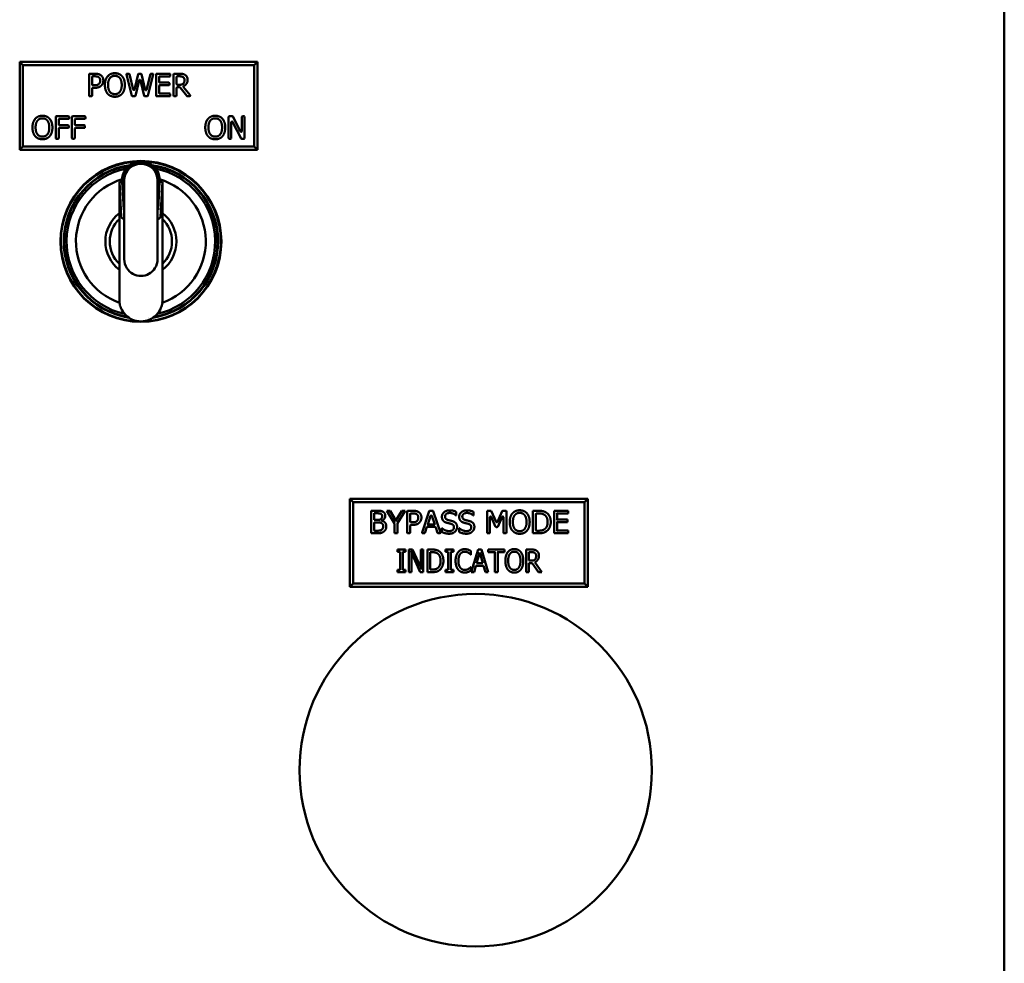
# Model space of a CAD drawing. Header units: inches. Extents: x 1 to 203, y 4 to 128.
# Tile 135 of 137: x 120.34 to 127.33, y 109.51 to 116.2. Entities that reach past the tile are written whole.
import ezdxf

# ---------------------------------------------------------------- set-up
doc = ezdxf.new("R2010")
doc.units = ezdxf.units.IN
doc.header["$LTSCALE"] = 6
doc.header["$MEASUREMENT"] = 0
doc.layers.add('Visible (ANSI)', color=7, linetype='Continuous', lineweight=50)

msp = doc.modelspace()

# ---------------------------------------------------------------- linework, layer by layer
at = {"layer": 'Visible (ANSI)'}
for p, q in [((127.3252, 118.1265), (127.3252, 46.1265)), ((122.0279, 115.9006), (120.3404, 115.9006)), ((120.3638, 115.8771), (120.3404, 115.9006)), ((120.3404, 115.9006), (120.3404, 115.2756)), ((122.0045, 115.8771), (122.0279, 115.9006)), ((122.0279, 115.2756), (122.0279, 115.9006)), ((120.3638, 115.8771), (122.0045, 115.8771)), ((120.3638, 115.299), (120.3638, 115.8771)), ((120.8326, 115.661), (120.8326, 115.811)), ((120.8376, 115.816), (120.8728, 115.816)), ((121.1362, 115.6598), (121.098, 115.8098)), ((121.1028, 115.816), (121.1143, 115.816)), ((121.1192, 115.8122), (121.1455, 115.7035)), ((121.1553, 115.7035), (121.1814, 115.8122)), ((121.1863, 115.816), (121.2, 115.816)), ((121.2049, 115.8122), (121.2313, 115.7022)), ((121.241, 115.7022), (121.2672, 115.8122)), ((121.2875, 115.8098), (121.2498, 115.6598)), ((121.2721, 115.816), (121.2826, 115.816)), ((121.3081, 115.661), (121.3081, 115.811)), ((121.3131, 115.816), (121.4032, 115.816)), ((121.4082, 115.811), (121.4082, 115.8021)), ((121.4315, 115.661), (121.4315, 115.811)), ((121.4365, 115.816), (121.4728, 115.816)), ((122.0045, 115.8771), (122.0045, 115.299)), ((120.8539, 115.7926), (120.8539, 115.7388)), ((120.8715, 115.7976), (120.8589, 115.7976)), ((121.1876, 115.7687), (121.1617, 115.6599)), ((121.224, 115.6598), (121.1974, 115.7687)), ((121.3294, 115.7921), (121.3294, 115.7583)), ((121.4032, 115.7971), (121.3344, 115.7971)), ((121.3344, 115.7533), (121.3979, 115.7533)), ((121.4029, 115.7483), (121.4029, 115.7393)), ((121.4528, 115.7926), (121.4528, 115.7425)), ((121.4739, 115.7976), (121.4578, 115.7976)), ((120.8539, 115.7107), (120.8539, 115.661)), ((120.8589, 115.7338), (120.8684, 115.7338)), ((120.8719, 115.7157), (120.8589, 115.7157)), ((121.3294, 115.7293), (121.3294, 115.68)), ((121.3979, 115.7343), (121.3344, 115.7343)), ((121.3344, 115.675), (121.4032, 115.675)), ((121.4082, 115.67), (121.4082, 115.661)), ((121.4528, 115.7147), (121.4528, 115.661)), ((121.4578, 115.7375), (121.4715, 115.7375)), ((121.4748, 115.7197), (121.4578, 115.7197)), ((121.5262, 115.6579), (121.4787, 115.7178)), ((121.5026, 115.7205), (121.5487, 115.6642)), ((120.8489, 115.656), (120.8376, 115.656)), ((121.1569, 115.656), (121.1411, 115.656)), ((121.2449, 115.656), (121.2289, 115.656)), ((121.4032, 115.656), (121.3131, 115.656)), ((121.4478, 115.656), (121.4365, 115.656)), ((121.5448, 115.656), (121.5302, 115.656)), ((120.5958, 115.3594), (120.5958, 115.5094)), ((120.6008, 115.5144), (120.6865, 115.5144)), ((120.6171, 115.4905), (120.6171, 115.4554)), ((120.6865, 115.4955), (120.6221, 115.4955)), ((120.6915, 115.5094), (120.6915, 115.5005)), ((120.7105, 115.3594), (120.7105, 115.5094)), ((120.7155, 115.5144), (120.8012, 115.5144)), ((120.7318, 115.4905), (120.7318, 115.4554)), ((120.8012, 115.4955), (120.7368, 115.4955)), ((120.8062, 115.5094), (120.8062, 115.5005)), ((121.8218, 115.3594), (121.8218, 115.5094)), ((121.8268, 115.5144), (121.8489, 115.5144)), ((121.8416, 115.4717), (121.8416, 115.3594)), ((121.911, 115.3571), (121.8511, 115.474)), ((121.8534, 115.5117), (121.907, 115.4063)), ((121.9165, 115.4086), (121.9165, 115.5094)), ((121.9215, 115.5144), (121.9313, 115.5144)), ((121.9363, 115.5094), (121.9363, 115.3594)), ((120.6171, 115.4264), (120.6171, 115.3594)), ((120.6221, 115.4504), (120.6834, 115.4504)), ((120.6834, 115.4314), (120.6221, 115.4314)), ((120.6884, 115.4454), (120.6884, 115.4364)), ((120.7318, 115.4264), (120.7318, 115.3594)), ((120.7368, 115.4504), (120.7981, 115.4504)), ((120.7981, 115.4314), (120.7368, 115.4314)), ((120.8031, 115.4454), (120.8031, 115.4364)), ((120.6121, 115.3544), (120.6008, 115.3544)), ((120.7268, 115.3544), (120.7155, 115.3544)), ((121.8366, 115.3544), (121.8268, 115.3544)), ((121.9313, 115.3544), (121.9155, 115.3544)), ((120.3638, 115.299), (120.3404, 115.2756)), ((120.3404, 115.2756), (122.0279, 115.2756)), ((122.0045, 115.299), (120.3638, 115.299)), ((122.0045, 115.299), (122.0279, 115.2756)), ((121.0468, 115.0608), (121.0467, 115.0619)), ((121.0467, 115.0619), (121.0467, 115.0608)), ((121.0499, 115.0619), (121.0467, 115.0619)), ((121.0475, 115.0483), (121.0671, 115.0483)), ((121.0612, 114.802), (121.0475, 115.0483)), ((121.0475, 114.8269), (121.0475, 115.0483)), ((121.0671, 115.0483), (121.0782, 114.8505)), ((121.0821, 115.0596), (121.0821, 114.5005)), ((121.3184, 114.5005), (121.3184, 115.0596)), ((121.3223, 114.8505), (121.3223, 115.0596)), ((121.3223, 114.8505), (121.3333, 115.0483)), ((121.3333, 115.0483), (121.3333, 115.0596)), ((121.3333, 115.0483), (121.353, 115.0483)), ((121.353, 115.0483), (121.3393, 114.802)), ((121.3506, 115.0619), (121.3538, 115.0619)), ((121.353, 115.0483), (121.353, 114.8269)), ((121.3538, 115.0619), (121.3537, 115.0608)), ((121.3538, 115.0608), (121.3538, 115.0619)), ((121.0782, 114.8505), (121.0821, 114.8505)), ((121.3184, 114.8505), (121.3223, 114.8505)), ((121.0475, 114.7854), (121.0475, 114.8269)), ((121.0475, 114.4675), (121.0475, 114.7854)), ((121.353, 114.8269), (121.353, 114.7854)), ((121.353, 114.7854), (121.353, 114.4675)), ((121.0475, 114.4261), (121.0475, 114.4675)), ((121.353, 114.4675), (121.353, 114.4261)), ((124.371, 112.8014), (122.6835, 112.8014)), ((122.7069, 112.778), (122.6835, 112.8014)), ((122.6835, 112.8014), (122.6835, 112.1764)), ((122.7069, 112.778), (124.3475, 112.778)), ((122.7069, 112.1998), (122.7069, 112.778)), ((124.3475, 112.778), (124.371, 112.8014)), ((124.3475, 112.778), (124.3475, 112.1998)), ((124.371, 112.1764), (124.371, 112.8014)), ((122.8326, 112.5569), (122.8326, 112.7119)), ((122.8376, 112.7169), (122.875, 112.7169)), ((122.8743, 112.6987), (122.8539, 112.6987)), ((122.8539, 112.6987), (122.8539, 112.6519)), ((122.9156, 112.7077), (122.917, 112.7104)), ((122.9502, 112.7139), (122.9449, 112.7169)), ((122.999, 112.6254), (122.9449, 112.7169)), ((122.9449, 112.7169), (122.9685, 112.7169)), ((122.9668, 112.7139), (122.9685, 112.7169)), ((122.9685, 112.7169), (123.0098, 112.6465)), ((123.0098, 112.6465), (123.0518, 112.7169)), ((123.0743, 112.7169), (123.0203, 112.6277)), ((123.0535, 112.7139), (123.0518, 112.7169)), ((123.0518, 112.7169), (123.0743, 112.7169)), ((123.069, 112.7139), (123.0743, 112.7169)), ((123.0891, 112.5619), (123.0891, 112.7119)), ((123.0941, 112.7169), (123.1293, 112.7169)), ((123.1104, 112.6934), (123.1104, 112.6397)), ((123.128, 112.6984), (123.1154, 112.6984)), ((123.1954, 112.5635), (123.246, 112.7135)), ((123.255, 112.6806), (123.2351, 112.6197)), ((123.2508, 112.7169), (123.2698, 112.7169)), ((123.2845, 112.6197), (123.2645, 112.6806)), ((123.2745, 112.7135), (123.3251, 112.5635)), ((123.4371, 112.6839), (123.4356, 112.6839)), ((123.4371, 112.7093), (123.4371, 112.6839)), ((123.5596, 112.6839), (123.5581, 112.6839)), ((123.5596, 112.7093), (123.5596, 112.6839)), ((123.6562, 112.7169), (123.6853, 112.7169)), ((123.6562, 112.5569), (123.6562, 112.7169)), ((123.6761, 112.671), (123.6761, 112.5619)), ((123.6853, 112.7169), (123.7206, 112.6381)), ((123.7161, 112.6039), (123.6857, 112.673)), ((123.7297, 112.6382), (123.7626, 112.7138)), ((123.7626, 112.6732), (123.7317, 112.6039)), ((123.7671, 112.7169), (123.7884, 112.7169)), ((123.7722, 112.5619), (123.7722, 112.6712)), ((123.7934, 112.7119), (123.7934, 112.5619)), ((123.9846, 112.7139), (123.9816, 112.7169)), ((123.9816, 112.5569), (123.9816, 112.7169)), ((123.9816, 112.7169), (124.018, 112.7169)), ((124.0028, 112.6934), (124.0028, 112.5803)), ((124.019, 112.6984), (124.0078, 112.6984)), ((124.1338, 112.7139), (124.1308, 112.7169)), ((124.1308, 112.5569), (124.1308, 112.7169)), ((124.1308, 112.7169), (124.2309, 112.7169)), ((124.1491, 112.7009), (124.1521, 112.6979)), ((124.2309, 112.6979), (124.1521, 112.6979)), ((124.1521, 112.6979), (124.1521, 112.6541)), ((124.2279, 112.7139), (124.2309, 112.7169)), ((124.2279, 112.7009), (124.2309, 112.6979)), ((124.2309, 112.7169), (124.2309, 112.6979)), ((122.8539, 112.6519), (122.878, 112.6519)), ((122.8539, 112.6291), (122.8539, 112.58)), ((122.878, 112.6341), (122.8589, 112.6341)), ((122.906, 112.63), (122.8938, 112.6365)), ((122.9082, 112.6485), (122.9112, 112.6466)), ((122.9082, 112.6435), (122.9112, 112.6458)), ((122.9112, 112.6466), (122.9112, 112.6458)), ((123.002, 112.6263), (122.999, 112.6254)), ((122.999, 112.5569), (122.999, 112.6254)), ((123.0097, 112.6406), (123.0098, 112.6465)), ((123.0173, 112.6285), (123.0203, 112.6277)), ((123.0203, 112.6277), (123.0203, 112.5569)), ((123.1104, 112.6115), (123.1104, 112.5619)), ((123.1154, 112.6347), (123.1249, 112.6347)), ((123.1284, 112.6165), (123.1154, 112.6165)), ((123.2293, 112.6016), (123.2147, 112.5569)), ((123.2271, 112.6046), (123.2293, 112.6016)), ((123.2867, 112.6016), (123.2293, 112.6016)), ((123.231, 112.6167), (123.2351, 112.6197)), ((123.2351, 112.6197), (123.2845, 112.6197)), ((123.2886, 112.6167), (123.2845, 112.6197)), ((123.3037, 112.5603), (123.2915, 112.5981)), ((123.7272, 112.6009), (123.7207, 112.6009)), ((124.1491, 112.6511), (124.1521, 112.6541)), ((124.1491, 112.6382), (124.1521, 112.6352)), ((124.1521, 112.6541), (124.2256, 112.6541)), ((124.2256, 112.6352), (124.1521, 112.6352)), ((124.1521, 112.6352), (124.1521, 112.5758)), ((124.2226, 112.6511), (124.2256, 112.6541)), ((124.2226, 112.6382), (124.2256, 112.6352)), ((124.2256, 112.6541), (124.2256, 112.6352)), ((122.8356, 112.5599), (122.8326, 112.5569)), ((122.8785, 112.5569), (122.8326, 112.5569)), ((122.8589, 112.575), (122.8711, 112.575)), ((122.8965, 112.5739), (122.9075, 112.5818)), ((123.002, 112.5599), (122.999, 112.5569)), ((123.0203, 112.5569), (122.999, 112.5569)), ((123.0173, 112.5599), (123.0203, 112.5569)), ((123.1054, 112.5569), (123.0941, 112.5569)), ((123.2147, 112.5569), (123.2002, 112.5569)), ((123.2126, 112.5599), (123.2147, 112.5569)), ((123.3203, 112.5569), (123.3085, 112.5569)), ((123.3346, 112.5665), (123.3346, 112.5932)), ((123.3346, 112.5932), (123.3361, 112.5932)), ((123.4571, 112.5665), (123.4571, 112.5932)), ((123.4571, 112.5932), (123.4586, 112.5932)), ((123.6711, 112.5569), (123.6562, 112.5569)), ((123.7884, 112.5569), (123.7772, 112.5569)), ((123.9846, 112.5599), (123.9816, 112.5569)), ((124.0184, 112.5569), (123.9816, 112.5569)), ((124.0078, 112.5753), (124.019, 112.5753)), ((124.1338, 112.5599), (124.1308, 112.5569)), ((124.2309, 112.5569), (124.1308, 112.5569)), ((124.1491, 112.5728), (124.1521, 112.5758)), ((124.1521, 112.5758), (124.2309, 112.5758)), ((124.2279, 112.5728), (124.2309, 112.5758)), ((124.2279, 112.5599), (124.2309, 112.5569)), ((124.2309, 112.5758), (124.2309, 112.5569)), ((123.0213, 112.4416), (123.0773, 112.4416)), ((123.0213, 112.4253), (123.0213, 112.4416)), ((123.0397, 112.4253), (123.0213, 112.4253)), ((123.0397, 112.298), (123.0397, 112.4253)), ((123.0559, 112.4283), (123.0589, 112.4253)), ((123.0773, 112.4253), (123.0589, 112.4253)), ((123.0589, 112.4253), (123.0589, 112.298)), ((123.0743, 112.4283), (123.0773, 112.4253)), ((123.0773, 112.4416), (123.0773, 112.4253)), ((123.1038, 112.4386), (123.1008, 112.4416)), ((123.1008, 112.2816), (123.1008, 112.4416)), ((123.1008, 112.4416), (123.1279, 112.4416)), ((123.1157, 112.4333), (123.1187, 112.4196)), ((123.1821, 112.2816), (123.1187, 112.4196)), ((123.1187, 112.4196), (123.1187, 112.2816)), ((123.1259, 112.4386), (123.1279, 112.4416)), ((123.1279, 112.4416), (123.1857, 112.3149)), ((123.1887, 112.4386), (123.1857, 112.4416)), ((123.1857, 112.4416), (123.2036, 112.4416)), ((123.1857, 112.3149), (123.1857, 112.4416)), ((123.2006, 112.4386), (123.2036, 112.4416)), ((123.2036, 112.4416), (123.2036, 112.2816)), ((123.2359, 112.4386), (123.2329, 112.4416)), ((123.2329, 112.2816), (123.2329, 112.4416)), ((123.2329, 112.4416), (123.2656, 112.4416)), ((123.2666, 112.4232), (123.2521, 112.4232)), ((123.2521, 112.4232), (123.2521, 112.3)), ((123.3614, 112.4416), (123.4174, 112.4416)), ((123.3614, 112.4253), (123.3614, 112.4416)), ((123.3798, 112.4253), (123.3614, 112.4253)), ((123.3798, 112.298), (123.3798, 112.4253)), ((123.396, 112.4283), (123.399, 112.4253)), ((123.4174, 112.4253), (123.399, 112.4253)), ((123.399, 112.4253), (123.399, 112.298)), ((123.4144, 112.4283), (123.4174, 112.4253)), ((123.4174, 112.4416), (123.4174, 112.4253)), ((123.4629, 112.4117), (123.4653, 112.4099)), ((123.5419, 112.4053), (123.5403, 112.4053)), ((123.5419, 112.431), (123.5419, 112.4053)), ((123.5442, 112.2816), (123.5927, 112.4416)), ((123.604, 112.4197), (123.5819, 112.3445)), ((123.5949, 112.4386), (123.5927, 112.4416)), ((123.5927, 112.4416), (123.6162, 112.4416)), ((123.6262, 112.3445), (123.604, 112.4197)), ((123.6139, 112.4386), (123.6162, 112.4416)), ((123.6162, 112.4416), (123.6647, 112.2816)), ((123.6666, 112.4386), (123.6636, 112.4416)), ((123.6636, 112.4227), (123.6636, 112.4416)), ((123.6636, 112.4416), (123.7795, 112.4416)), ((123.6666, 112.4257), (123.6636, 112.4227)), ((123.712, 112.4227), (123.6636, 112.4227)), ((123.715, 112.4257), (123.712, 112.4227)), ((123.712, 112.2816), (123.712, 112.4227)), ((123.7282, 112.4257), (123.7312, 112.4227)), ((123.7795, 112.4227), (123.7312, 112.4227)), ((123.7312, 112.4227), (123.7312, 112.2816)), ((123.7765, 112.4386), (123.7795, 112.4416)), ((123.7765, 112.4257), (123.7795, 112.4227)), ((123.7795, 112.4416), (123.7795, 112.4227)), ((123.934, 112.2816), (123.934, 112.4416)), ((123.934, 112.4416), (123.9711, 112.4416)), ((123.9721, 112.4232), (123.9532, 112.4232)), ((123.9532, 112.4232), (123.9532, 112.3631)), ((123.5405, 112.3179), (123.5419, 112.3179)), ((123.5409, 112.3169), (123.5419, 112.3179)), ((123.5419, 112.3179), (123.5419, 112.2925)), ((123.5766, 112.3264), (123.5635, 112.2816)), ((123.5744, 112.3294), (123.5766, 112.3264)), ((123.6315, 112.3264), (123.5766, 112.3264)), ((123.5819, 112.3445), (123.6262, 112.3445)), ((123.6337, 112.3294), (123.6315, 112.3264)), ((123.6444, 112.2816), (123.6315, 112.3264)), ((123.9532, 112.3631), (123.97, 112.3631)), ((123.9749, 112.3453), (123.9532, 112.3453)), ((123.9532, 112.3453), (123.9532, 112.2816)), ((124.0206, 112.2816), (123.9749, 112.3453)), ((123.9941, 112.3513), (124.0453, 112.2816)), ((123.0213, 112.2816), (123.0213, 112.298)), ((123.0213, 112.298), (123.0397, 112.298)), ((123.0773, 112.2816), (123.0213, 112.2816)), ((123.0559, 112.295), (123.0589, 112.298)), ((123.0589, 112.298), (123.0773, 112.298)), ((123.0743, 112.295), (123.0773, 112.298)), ((123.0743, 112.2846), (123.0773, 112.2816)), ((123.0773, 112.298), (123.0773, 112.2816)), ((123.1038, 112.2846), (123.1008, 112.2816)), ((123.1187, 112.2816), (123.1008, 112.2816)), ((123.1157, 112.2846), (123.1187, 112.2816)), ((123.184, 112.2846), (123.1821, 112.2816)), ((123.2036, 112.2816), (123.1821, 112.2816)), ((123.1887, 112.3012), (123.1857, 112.3149)), ((123.2006, 112.2846), (123.2036, 112.2816)), ((123.2359, 112.2846), (123.2329, 112.2816)), ((123.266, 112.2816), (123.2329, 112.2816)), ((123.2521, 112.3), (123.2666, 112.3)), ((123.3614, 112.2816), (123.3614, 112.298)), ((123.3614, 112.298), (123.3798, 112.298)), ((123.4174, 112.2816), (123.3614, 112.2816)), ((123.396, 112.295), (123.399, 112.298)), ((123.399, 112.298), (123.4174, 112.298)), ((123.4144, 112.295), (123.4174, 112.298)), ((123.4144, 112.2846), (123.4174, 112.2816)), ((123.4174, 112.298), (123.4174, 112.2816)), ((123.5217, 112.2863), (123.5227, 112.2834)), ((123.5267, 112.3025), (123.5252, 112.3051)), ((123.5483, 112.2846), (123.5442, 112.2816)), ((123.5635, 112.2816), (123.5442, 112.2816)), ((123.5613, 112.2846), (123.5635, 112.2816)), ((123.6467, 112.2846), (123.6444, 112.2816)), ((123.6647, 112.2816), (123.6444, 112.2816)), ((123.6606, 112.2846), (123.6647, 112.2816)), ((123.715, 112.2846), (123.712, 112.2816)), ((123.7312, 112.2816), (123.712, 112.2816)), ((123.7282, 112.2846), (123.7312, 112.2816)), ((123.9532, 112.2816), (123.934, 112.2816)), ((124.0453, 112.2816), (124.0206, 112.2816)), ((122.7069, 112.1998), (122.6835, 112.1764)), ((124.3475, 112.1998), (122.7069, 112.1998)), ((124.3475, 112.1998), (124.371, 112.1764)), ((122.6835, 112.1764), (124.371, 112.1764))]:
    msp.add_line(p, q, dxfattribs=at)
for centre, radius in [((121.2002, 114.6265), 0.5709), ((121.2002, 114.6265), 0.5675), ((123.5752, 110.8765), 1.25)]:
    msp.add_circle(centre, radius, dxfattribs=at)
for centre, radius, start, end in [((120.8376, 115.811), 0.005, 90, 180), ((121.1028, 115.811), 0.005, 90, 194.31994), ((121.1143, 115.811), 0.005, 13.62699, 90), ((121.1863, 115.811), 0.005, 90, 166.47885), ((121.2, 115.811), 0.005, 13.47479, 90), ((121.2721, 115.811), 0.005, 90, 166.57757), ((121.2826, 115.811), 0.005, 345.89823, 90), ((121.3131, 115.811), 0.005, 90, 180), ((121.4032, 115.811), 0.005, 0, 90), ((121.4365, 115.811), 0.005, 90, 180), ((120.8589, 115.7926), 0.005, 90, 180), ((121.1925, 115.7675), 0.005, 13.77263, 166.59742), ((121.3344, 115.7921), 0.005, 90, 180), ((121.3344, 115.7583), 0.005, 180, 270), ((121.3979, 115.7483), 0.005, 0, 90), ((121.3979, 115.7393), 0.005, 270, 0), ((121.4032, 115.8021), 0.005, 270, 0), ((121.4578, 115.7926), 0.005, 90, 180), ((121.4578, 115.7425), 0.005, 180, 270), ((120.8589, 115.7388), 0.005, 180, 270), ((120.8589, 115.7107), 0.005, 90, 180), ((121.1504, 115.7047), 0.005, 193.62699, 346.47885), ((121.2361, 115.7033), 0.005, 193.47479, 346.57757), ((121.3344, 115.7293), 0.005, 90, 180), ((121.3344, 115.68), 0.005, 180, 270), ((121.4032, 115.67), 0.005, 0, 90), ((121.4578, 115.7147), 0.005, 90, 180), ((121.4748, 115.7147), 0.005, 38.46002, 90), ((120.8376, 115.661), 0.005, 180, 270), ((120.8489, 115.661), 0.005, 270, 0), ((121.1411, 115.661), 0.005, 194.31994, 270), ((121.1569, 115.661), 0.005, 270, 346.59742), ((121.2289, 115.661), 0.005, 193.77263, 270), ((121.2449, 115.661), 0.005, 270, 345.89823), ((121.3131, 115.661), 0.005, 180, 270), ((121.4032, 115.661), 0.005, 270, 0), ((121.4365, 115.661), 0.005, 180, 270), ((121.4478, 115.661), 0.005, 270, 0), ((121.5302, 115.661), 0.005, 218.46002, 270), ((121.5448, 115.661), 0.005, 270, 39.26616), ((120.6008, 115.5094), 0.005, 90, 180), ((120.6221, 115.4905), 0.005, 90, 180), ((120.6865, 115.5094), 0.005, 0, 90), ((120.6865, 115.5005), 0.005, 270, 0), ((120.7155, 115.5094), 0.005, 90, 180), ((120.7368, 115.4905), 0.005, 90, 180), ((120.8012, 115.5094), 0.005, 0, 90), ((120.8012, 115.5005), 0.005, 270, 0), ((121.8268, 115.5094), 0.005, 90, 180), ((121.8466, 115.4717), 0.005, 27.16499, 180), ((121.8489, 115.5094), 0.005, 26.96245, 90), ((121.9215, 115.5094), 0.005, 90, 180), ((121.9313, 115.5094), 0.005, 0, 90), ((120.6221, 115.4554), 0.005, 180, 270), ((120.6221, 115.4264), 0.005, 90, 180), ((120.6834, 115.4454), 0.005, 0, 90), ((120.6834, 115.4364), 0.005, 270, 0), ((120.7368, 115.4554), 0.005, 180, 270), ((120.7368, 115.4264), 0.005, 90, 180), ((120.7981, 115.4454), 0.005, 0, 90), ((120.7981, 115.4364), 0.005, 270, 0), ((121.9115, 115.4086), 0.005, 206.96245, 0), ((120.6008, 115.3594), 0.005, 180, 270), ((120.6121, 115.3594), 0.005, 270, 0), ((120.7155, 115.3594), 0.005, 180, 270), ((120.7268, 115.3594), 0.005, 270, 0), ((121.8268, 115.3594), 0.005, 180, 270), ((121.8366, 115.3594), 0.005, 270, 0), ((121.9155, 115.3594), 0.005, 207.16499, 270), ((121.9313, 115.3594), 0.005, 270, 0), ((121.2002, 114.6265), 0.5475, 98.18495, 260.98121), ((121.2002, 114.6265), 0.5472, 98.22992, 260.93109), ((121.2002, 114.6265), 0.5438, 98.88291, 260.20214), ((121.2002, 114.6265), 0.527, 101.45605, 257.29586), ((121.2002, 115.0596), 0.1181, 0, 180), ((121.2002, 114.6265), 0.5475, 279.01879, 81.81505), ((121.2002, 114.6265), 0.5472, 279.06891, 81.77008), ((121.2002, 114.6265), 0.5438, 279.79786, 81.11709), ((121.2002, 114.6265), 0.527, 282.70414, 78.54395), ((121.2002, 114.6265), 0.4606, 106.76333, 250.83456), ((121.2002, 114.6265), 0.4606, 289.16544, 73.23667), ((121.2012, 115.0596), 0.1322, 0.00326, 3.46639), ((121.2002, 114.6265), 0.252, 127.32611, 232.67389), ((121.2002, 114.6265), 0.2205, 133.86586, 226.13414), ((121.2002, 114.6265), 0.252, 307.32611, 52.67389), ((121.2002, 114.6265), 0.2205, 313.86586, 46.13414), ((121.2002, 114.5005), 0.1181, 180, 212.44438), ((121.2002, 114.5005), 0.1181, 327.55562, 0), ((121.2002, 114.5005), 0.1181, 212.44438, 327.55562), ((121.2002, 114.6265), 0.5439, 275.8134, 275.81346), ((122.8376, 112.7119), 0.005, 90, 180), ((123.0941, 112.7119), 0.005, 90, 180), ((123.1154, 112.6934), 0.005, 90, 180), ((123.2508, 112.7119), 0.005, 90, 161.37026), ((123.2598, 112.679), 0.005, 18.19795, 161.8911), ((123.2698, 112.7119), 0.005, 18.62974, 90), ((123.6811, 112.671), 0.005, 23.80789, 180), ((123.7671, 112.7119), 0.005, 90, 156.55025), ((123.7672, 112.6712), 0.005, 0, 155.99341), ((123.7884, 112.7119), 0.005, 0, 90), ((124.0078, 112.6934), 0.005, 90, 180), ((122.8589, 112.6291), 0.005, 90, 180), ((123.1154, 112.6397), 0.005, 180, 270), ((123.1154, 112.6115), 0.005, 90, 180), ((123.2867, 112.5966), 0.005, 17.98538, 90), ((123.7207, 112.6059), 0.005, 203.80789, 270), ((123.7251, 112.6402), 0.005, 204.14794, 336.55025), ((123.7272, 112.6059), 0.005, 270, 335.99341), ((122.8589, 112.58), 0.005, 180, 270), ((123.0941, 112.5619), 0.005, 180, 270), ((123.1054, 112.5619), 0.005, 270, 0), ((123.2002, 112.5619), 0.005, 161.37026, 270), ((123.3085, 112.5619), 0.005, 197.98538, 270), ((123.3203, 112.5619), 0.005, 270, 18.62974), ((123.6711, 112.5619), 0.005, 270, 0), ((123.7772, 112.5619), 0.005, 180, 270), ((123.7884, 112.5619), 0.005, 270, 0), ((124.0078, 112.5803), 0.005, 180, 270)]:
    msp.add_arc(centre, radius, start, end, dxfattribs=at)
for centre, start_param, end_param in [((121.1006, 114.8028), 0.032247, 1.083473), ((121.2999, 114.8028), 2.058119, 3.109346)]:
    msp.add_ellipse(centre, major_axis=(-0.0394, 0), ratio=0.57735, start_param=start_param, end_param=end_param, dxfattribs=at)
for points in [[(120.8728, 115.816), (120.8871, 115.816), (120.9071, 115.8114), (120.9147, 115.806)], [(120.9641, 115.7977), (120.9734, 115.8084), (120.9995, 115.8194), (121.0156, 115.8194)], [(121.0156, 115.8194), (121.0319, 115.8194), (121.0581, 115.808), (121.0672, 115.7977)], [(121.4728, 115.816), (121.4865, 115.816), (121.505, 115.813), (121.5135, 115.8076)], [(120.8684, 115.7338), (120.8814, 115.7338), (120.8973, 115.738), (120.9025, 115.7434)], [(120.9001, 115.7915), (120.895, 115.7949), (120.8815, 115.7976), (120.8715, 115.7976)], [(120.9116, 115.7671), (120.9116, 115.7754), (120.9059, 115.7876), (120.9001, 115.7915)], [(120.9025, 115.7434), (120.9073, 115.7482), (120.9116, 115.7595), (120.9116, 115.7671)], [(120.9147, 115.806), (120.9237, 115.8), (120.9338, 115.7812), (120.9338, 115.7678)], [(120.9338, 115.7678), (120.9338, 115.7574), (120.9264, 115.7388), (120.9198, 115.7323)], [(120.9449, 115.736), (120.9449, 115.7561), (120.9549, 115.7867), (120.9641, 115.7977)], [(120.9802, 115.7844), (120.9738, 115.7762), (120.9671, 115.7516), (120.9671, 115.736)], [(121.0157, 115.801), (121.0042, 115.801), (120.9868, 115.793), (120.9802, 115.7844)], [(121.0511, 115.7844), (121.0448, 115.7927), (121.0269, 115.801), (121.0157, 115.801)], [(121.0642, 115.736), (121.0642, 115.7518), (121.0573, 115.7764), (121.0511, 115.7844)], [(121.0672, 115.7977), (121.0763, 115.7871), (121.0864, 115.756), (121.0864, 115.736)], [(121.4715, 115.7375), (121.4807, 115.7375), (121.4953, 115.7407), (121.5004, 115.7458)], [(121.4993, 115.7922), (121.4948, 115.7952), (121.4827, 115.7976), (121.4739, 115.7976)], [(121.5095, 115.7709), (121.5095, 115.7779), (121.5045, 115.7887), (121.4993, 115.7922)], [(121.5004, 115.7458), (121.505, 115.7502), (121.5095, 115.7626), (121.5095, 115.7709)], [(121.5135, 115.8076), (121.5219, 115.8022), (121.5316, 115.7852), (121.5316, 115.7726)], [(120.9198, 115.7323), (120.9115, 115.7241), (120.889, 115.7157), (120.8719, 115.7157)], [(120.964, 115.6744), (120.9548, 115.6851), (120.9449, 115.7163), (120.9449, 115.736)], [(121.0156, 115.6527), (120.9994, 115.6527), (120.9734, 115.6637), (120.964, 115.6744)], [(120.9671, 115.736), (120.9671, 115.7045), (120.9935, 115.6711), (121.0157, 115.6711)], [(121.0672, 115.6744), (121.0573, 115.6633), (121.0313, 115.6527), (121.0156, 115.6527)], [(121.0157, 115.6711), (121.0379, 115.6711), (121.0642, 115.7045), (121.0642, 115.736)], [(121.0864, 115.736), (121.0864, 115.7166), (121.0765, 115.6851), (121.0672, 115.6744)], [(120.431, 115.4344), (120.431, 115.4545), (120.441, 115.4851), (120.4502, 115.4961)], [(120.4502, 115.4961), (120.4595, 115.5068), (120.4856, 115.5178), (120.5017, 115.5178)], [(120.4663, 115.4828), (120.4599, 115.4746), (120.4532, 115.45), (120.4532, 115.4344)], [(120.5018, 115.4994), (120.4903, 115.4994), (120.4729, 115.4913), (120.4663, 115.4828)], [(120.5017, 115.5178), (120.518, 115.5178), (120.5442, 115.5064), (120.5533, 115.4961)], [(120.5372, 115.4828), (120.5308, 115.4911), (120.5129, 115.4994), (120.5018, 115.4994)], [(120.5503, 115.4344), (120.5503, 115.4502), (120.5434, 115.4747), (120.5372, 115.4828)], [(120.5533, 115.4961), (120.5623, 115.4855), (120.5725, 115.4544), (120.5725, 115.4344)], [(121.657, 115.4344), (121.657, 115.4545), (121.667, 115.4851), (121.6762, 115.4961)], [(121.6762, 115.4961), (121.6855, 115.5068), (121.7116, 115.5178), (121.7277, 115.5178)], [(121.6923, 115.4828), (121.6859, 115.4746), (121.6792, 115.45), (121.6792, 115.4344)], [(121.7278, 115.4994), (121.7163, 115.4994), (121.6989, 115.4913), (121.6923, 115.4828)], [(121.7277, 115.5178), (121.744, 115.5178), (121.7702, 115.5064), (121.7793, 115.4961)], [(121.7632, 115.4828), (121.7568, 115.4911), (121.7389, 115.4994), (121.7278, 115.4994)], [(121.7763, 115.4344), (121.7763, 115.4502), (121.7694, 115.4747), (121.7632, 115.4828)], [(121.7793, 115.4961), (121.7883, 115.4855), (121.7985, 115.4544), (121.7985, 115.4344)], [(120.4501, 115.3728), (120.4409, 115.3835), (120.431, 115.4147), (120.431, 115.4344)], [(120.4532, 115.4344), (120.4532, 115.4029), (120.4796, 115.3695), (120.5018, 115.3695)], [(120.5018, 115.3695), (120.524, 115.3695), (120.5503, 115.4029), (120.5503, 115.4344)], [(120.5725, 115.4344), (120.5725, 115.415), (120.5626, 115.3835), (120.5533, 115.3728)], [(121.6761, 115.3728), (121.6669, 115.3835), (121.657, 115.4147), (121.657, 115.4344)], [(121.6792, 115.4344), (121.6792, 115.4029), (121.7056, 115.3695), (121.7278, 115.3695)], [(121.7278, 115.3695), (121.75, 115.3695), (121.7763, 115.4029), (121.7763, 115.4344)], [(121.7985, 115.4344), (121.7985, 115.415), (121.7886, 115.3835), (121.7793, 115.3728)], [(120.5017, 115.351), (120.4855, 115.351), (120.4595, 115.3621), (120.4501, 115.3728)], [(120.5533, 115.3728), (120.5434, 115.3617), (120.5174, 115.351), (120.5017, 115.351)], [(121.7277, 115.351), (121.7115, 115.351), (121.6855, 115.3621), (121.6761, 115.3728)], [(121.7793, 115.3728), (121.7694, 115.3617), (121.7434, 115.351), (121.7277, 115.351)], [(122.9033, 112.6946), (122.8981, 112.6974), (122.8855, 112.6987), (122.8743, 112.6987)], [(122.875, 112.7169), (122.8922, 112.7169), (122.9093, 112.7147), (122.917, 112.7104)], [(122.9025, 112.6572), (122.9075, 112.6603), (122.9115, 112.6703), (122.9115, 112.6778)], [(122.9115, 112.6778), (122.9115, 112.6835), (122.9076, 112.6921), (122.9033, 112.6946)], [(122.9336, 112.6808), (122.9336, 112.6695), (122.9217, 112.6516), (122.9112, 112.6466)], [(122.917, 112.7104), (122.9257, 112.7058), (122.9336, 112.6909), (122.9336, 112.6808)], [(123.1565, 112.6924), (123.1515, 112.6957), (123.138, 112.6984), (123.128, 112.6984)], [(123.1293, 112.7169), (123.1436, 112.7169), (123.1635, 112.7122), (123.1712, 112.7069)], [(123.1681, 112.668), (123.1681, 112.6763), (123.1624, 112.6885), (123.1565, 112.6924)], [(123.1712, 112.7069), (123.1801, 112.7008), (123.1902, 112.682), (123.1902, 112.6686)], [(123.1902, 112.6686), (123.1902, 112.6583), (123.1829, 112.6396), (123.1762, 112.6331)], [(123.3357, 112.6739), (123.3357, 112.6934), (123.3661, 112.7197), (123.3895, 112.7197)], [(123.3461, 112.645), (123.3412, 112.6503), (123.3357, 112.6646), (123.3357, 112.6739)], [(123.391, 112.7013), (123.3762, 112.7013), (123.3579, 112.6874), (123.3579, 112.6761)], [(123.3579, 112.6761), (123.3579, 112.666), (123.3687, 112.654), (123.3788, 112.6512)], [(123.3895, 112.7197), (123.403, 112.7197), (123.4269, 112.7144), (123.4371, 112.7093)], [(123.4356, 112.6839), (123.4279, 112.6909), (123.4041, 112.7013), (123.391, 112.7013)], [(123.4582, 112.6739), (123.4582, 112.6934), (123.4886, 112.7197), (123.5121, 112.7197)], [(123.4686, 112.645), (123.4637, 112.6503), (123.4582, 112.6646), (123.4582, 112.6739)], [(123.5135, 112.7013), (123.4987, 112.7013), (123.4804, 112.6874), (123.4804, 112.6761)], [(123.4804, 112.6761), (123.4804, 112.666), (123.4912, 112.654), (123.5013, 112.6512)], [(123.5121, 112.7197), (123.5255, 112.7197), (123.5494, 112.7144), (123.5596, 112.7093)], [(123.5581, 112.6839), (123.5504, 112.6909), (123.5266, 112.7013), (123.5135, 112.7013)], [(123.852, 112.6852), (123.8457, 112.6771), (123.8389, 112.6524), (123.8389, 112.6369)], [(123.8876, 112.7018), (123.876, 112.7018), (123.8586, 112.6938), (123.852, 112.6852)], [(123.9229, 112.6852), (123.9166, 112.6935), (123.8987, 112.7018), (123.8876, 112.7018)], [(123.936, 112.6369), (123.936, 112.6527), (123.9292, 112.6772), (123.9229, 112.6852)], [(124.018, 112.7169), (124.0406, 112.7169), (124.0662, 112.7101), (124.0753, 112.7042)], [(124.0753, 112.7042), (124.0907, 112.6939), (124.1077, 112.6601), (124.1077, 112.6367)], [(122.878, 112.6519), (122.888, 112.6519), (122.8975, 112.654), (122.9025, 112.6572)], [(122.906, 112.63), (122.901, 112.6326), (122.889, 112.6341), (122.878, 112.6341)], [(122.919, 112.6051), (122.919, 112.6142), (122.9138, 112.6258), (122.906, 112.63)], [(122.9075, 112.5818), (122.9134, 112.586), (122.919, 112.5967), (122.919, 112.6051)], [(122.9112, 112.6458), (122.9255, 112.6419), (122.9412, 112.6213), (122.9412, 112.606)], [(123.1762, 112.6331), (123.1679, 112.6249), (123.1455, 112.6165), (123.1284, 112.6165)], [(123.3725, 112.6309), (123.3642, 112.6331), (123.3511, 112.6397), (123.3461, 112.645)], [(123.4015, 112.6236), (123.3941, 112.6257), (123.3817, 112.6286), (123.3725, 112.6309)], [(123.3788, 112.6512), (123.3855, 112.6494), (123.4051, 112.6448), (123.4116, 112.6428)], [(123.3855, 112.5724), (123.4031, 112.5724), (123.4212, 112.5871), (123.4212, 112.5991)], [(123.4212, 112.5991), (123.4212, 112.6087), (123.4117, 112.6206), (123.4015, 112.6236)], [(123.4116, 112.6428), (123.428, 112.6378), (123.4433, 112.6174), (123.4433, 112.6025)], [(123.4433, 112.6025), (123.4433, 112.593), (123.4357, 112.5749), (123.4288, 112.5685)], [(123.4951, 112.6309), (123.4868, 112.6331), (123.4737, 112.6397), (123.4686, 112.645)], [(123.524, 112.6236), (123.5166, 112.6257), (123.5043, 112.6286), (123.4951, 112.6309)], [(123.5013, 112.6512), (123.508, 112.6494), (123.5276, 112.6448), (123.5341, 112.6428)], [(123.508, 112.5724), (123.5257, 112.5724), (123.5437, 112.5871), (123.5437, 112.5991)], [(123.5437, 112.5991), (123.5437, 112.6087), (123.5342, 112.6206), (123.524, 112.6236)], [(123.5341, 112.6428), (123.5506, 112.6378), (123.5659, 112.6174), (123.5659, 112.6025)], [(123.5659, 112.6025), (123.5659, 112.593), (123.5582, 112.5749), (123.5513, 112.5685)], [(123.8358, 112.5753), (123.8266, 112.5859), (123.8168, 112.6171), (123.8168, 112.6369)], [(123.8389, 112.6369), (123.8389, 112.6053), (123.8654, 112.5719), (123.8876, 112.5719)], [(123.8876, 112.5719), (123.9097, 112.5719), (123.936, 112.6053), (123.936, 112.6369)], [(123.9582, 112.6369), (123.9582, 112.6174), (123.9484, 112.5859), (123.939, 112.5753)], [(124.1077, 112.6367), (124.1077, 112.6148), (124.09, 112.5795), (124.075, 112.5697)], [(122.8711, 112.575), (122.8852, 112.575), (122.9012, 112.5776), (122.9075, 112.5818)], [(123.3871, 112.554), (123.3697, 112.554), (123.3453, 112.5613), (123.3346, 112.5665)], [(123.3361, 112.5932), (123.3466, 112.5833), (123.3732, 112.5724), (123.3855, 112.5724)], [(123.4288, 112.5685), (123.4212, 112.5615), (123.4017, 112.554), (123.3871, 112.554)], [(123.5096, 112.554), (123.4922, 112.554), (123.4678, 112.5613), (123.4571, 112.5665)], [(123.4586, 112.5932), (123.4691, 112.5833), (123.4957, 112.5724), (123.508, 112.5724)], [(123.5513, 112.5685), (123.5437, 112.5615), (123.5242, 112.554), (123.5096, 112.554)], [(123.8874, 112.5535), (123.8712, 112.5535), (123.8453, 112.5645), (123.8358, 112.5753)], [(123.939, 112.5753), (123.9292, 112.5641), (123.9031, 112.5535), (123.8874, 112.5535)], [(124.075, 112.5697), (124.0629, 112.562), (124.0378, 112.5569), (124.0184, 112.5569)], [(123.2656, 112.4416), (123.2859, 112.4416), (123.309, 112.4349), (123.317, 112.4289)], [(123.3046, 112.4136), (123.297, 112.4187), (123.2796, 112.4232), (123.2666, 112.4232)], [(123.3264, 112.3618), (123.3264, 112.3802), (123.3154, 112.4062), (123.3046, 112.4136)], [(123.317, 112.4289), (123.3309, 112.4187), (123.3462, 112.3848), (123.3462, 112.3615)], [(123.4326, 112.3615), (123.4326, 112.3816), (123.4418, 112.4114), (123.4506, 112.4224)], [(123.4506, 112.4224), (123.4592, 112.4332), (123.4828, 112.4445), (123.4974, 112.4445)], [(123.4653, 112.4099), (123.4592, 112.4017), (123.4524, 112.3769), (123.4524, 112.3615)], [(123.4971, 112.4263), (123.4879, 112.4263), (123.4715, 112.4179), (123.4653, 112.4099)], [(123.5241, 112.4187), (123.5187, 112.422), (123.5057, 112.4263), (123.4971, 112.4263)], [(123.4974, 112.4445), (123.5047, 112.4445), (123.5174, 112.4421), (123.5227, 112.4403)], [(123.5227, 112.4403), (123.5274, 112.4386), (123.5371, 112.4338), (123.5419, 112.431)], [(123.5403, 112.4053), (123.5379, 112.4079), (123.5298, 112.4152), (123.5241, 112.4187)], [(123.7856, 112.3616), (123.7856, 112.3817), (123.7946, 112.4123), (123.8029, 112.4233)], [(123.8029, 112.4233), (123.8113, 112.434), (123.8348, 112.445), (123.8493, 112.445)], [(123.8173, 112.41), (123.8116, 112.4018), (123.8055, 112.3772), (123.8055, 112.3616)], [(123.8493, 112.4266), (123.8389, 112.4266), (123.8232, 112.4185), (123.8173, 112.41)], [(123.8493, 112.445), (123.864, 112.445), (123.8876, 112.4336), (123.8957, 112.4233)], [(123.8813, 112.41), (123.8756, 112.4183), (123.8594, 112.4266), (123.8493, 112.4266)], [(123.8931, 112.3616), (123.8931, 112.3774), (123.8869, 112.402), (123.8813, 112.41)], [(123.8957, 112.4233), (123.9039, 112.4127), (123.913, 112.3816), (123.913, 112.3616)], [(123.9711, 112.4416), (123.9834, 112.4416), (124.0001, 112.4386), (124.0076, 112.4332)], [(123.995, 112.4178), (123.991, 112.4208), (123.9801, 112.4232), (123.9721, 112.4232)], [(124.024, 112.3982), (124.024, 112.3807), (124.008, 112.357), (123.9941, 112.3513)], [(124.0041, 112.3965), (124.0041, 112.4035), (123.9997, 112.4143), (123.995, 112.4178)], [(123.9959, 112.3714), (124.0001, 112.3758), (124.0041, 112.3882), (124.0041, 112.3965)], [(124.0076, 112.4332), (124.0151, 112.4278), (124.024, 112.4108), (124.024, 112.3982)], [(123.3064, 112.3107), (123.3164, 112.3182), (123.3264, 112.3431), (123.3264, 112.3618)], [(123.3462, 112.3615), (123.3462, 112.3396), (123.3303, 112.3043), (123.3169, 112.2945)], [(123.4507, 112.2998), (123.442, 112.3102), (123.4326, 112.3413), (123.4326, 112.3615)], [(123.4524, 112.3615), (123.4524, 112.345), (123.4595, 112.3213), (123.4658, 112.3131)], [(123.5252, 112.3051), (123.5305, 112.3085), (123.5382, 112.3155), (123.5405, 112.3179)], [(123.8029, 112.3), (123.7946, 112.3107), (123.7856, 112.3419), (123.7856, 112.3616)], [(123.8055, 112.3616), (123.8055, 112.3301), (123.8293, 112.2967), (123.8493, 112.2967)], [(123.8493, 112.2967), (123.8694, 112.2967), (123.8931, 112.3301), (123.8931, 112.3616)], [(123.913, 112.3616), (123.913, 112.3422), (123.904, 112.3107), (123.8957, 112.3)], [(123.97, 112.3631), (123.9782, 112.3631), (123.9914, 112.3663), (123.9959, 112.3714)], [(123.3169, 112.2945), (123.306, 112.2868), (123.2835, 112.2816), (123.266, 112.2816)], [(123.2666, 112.3), (123.2794, 112.3), (123.2985, 112.3046), (123.3064, 112.3107)], [(123.4971, 112.2788), (123.483, 112.2788), (123.4593, 112.2893), (123.4507, 112.2998)], [(123.4658, 112.3131), (123.4717, 112.3052), (123.4881, 112.2972), (123.4971, 112.2972)], [(123.4971, 112.2972), (123.5054, 112.2972), (123.5196, 112.3017), (123.5252, 112.3051)], [(123.5227, 112.2834), (123.5165, 112.2811), (123.5057, 112.2788), (123.4971, 112.2788)], [(123.5419, 112.2925), (123.5371, 112.2901), (123.5288, 112.2855), (123.5227, 112.2834)], [(123.8493, 112.2783), (123.8347, 112.2783), (123.8113, 112.2893), (123.8029, 112.3)], [(123.8957, 112.3), (123.8869, 112.2889), (123.8633, 112.2783), (123.8493, 112.2783)]]:
    msp.add_open_spline(points, degree=2, dxfattribs=at)
for points, degree, knots in [([(120.9061, 115.7399), (120.9061, 115.7399), (120.9061, 115.7399), (120.9056, 115.7404), (120.9051, 115.7409), (120.9043, 115.7417), (120.9039, 115.7421), (120.9032, 115.7427), (120.903, 115.743), (120.9026, 115.7433), (120.9025, 115.7434), (120.9025, 115.7434)], 3, [-0.02001271, -0.02001271, -0.02001271, -0.02001271, -0.01992011, -0.01992011, -0.01488331, -0.01488331, -0.00992189, -0.00992189, -0.00496084, -0.00496084, 0, 0, 0, 0]), ([(120.9679, 115.7945), (120.9679, 115.7945), (120.9679, 115.7945), (120.9674, 115.7949), (120.9669, 115.7954), (120.966, 115.7962), (120.9655, 115.7965), (120.9649, 115.7971), (120.9646, 115.7973), (120.9642, 115.7977), (120.9641, 115.7977), (120.9641, 115.7977)], 3, [-0.0000926, -0.0000926, -0.0000926, -0.0000926, 0, 0, 0.00503705, 0.00503705, 0.00999849, 0.00999849, 0.01495953, 0.01495953, 0.01992038, 0.01992038, 0.01992038, 0.01992038]), ([(121.0634, 115.7945), (121.0634, 115.7945), (121.0634, 115.7945), (121.0639, 115.7949), (121.0644, 115.7954), (121.0653, 115.7961), (121.0658, 115.7965), (121.0664, 115.7971), (121.0667, 115.7973), (121.0671, 115.7977), (121.0672, 115.7977), (121.0672, 115.7977)], 3, [-0.02001256, -0.02001256, -0.02001256, -0.02001256, -0.01991996, -0.01991996, -0.0148834, -0.0148834, -0.00992208, -0.00992208, -0.00496099, -0.00496099, 0, 0, 0, 0]), ([(121.5039, 115.7422), (121.5039, 115.7422), (121.5038, 115.7422), (121.5034, 115.7427), (121.5029, 115.7431), (121.5021, 115.744), (121.5017, 115.7444), (121.5011, 115.745), (121.5008, 115.7453), (121.5005, 115.7457), (121.5004, 115.7458), (121.5004, 115.7458)], 3, [-0.0000926, -0.0000926, -0.0000926, -0.0000926, 0, 0, 0.0050371, 0.0050371, 0.00999863, 0.00999863, 0.01495965, 0.01495965, 0.01992037, 0.01992037, 0.01992037, 0.01992037]), ([(121.5316, 115.7726), (121.5316, 115.7551), (121.5155, 115.7337), (121.5043, 115.7282)], 2, [0, 0, 0, 1, 1.800624, 1.800624, 1.800624]), ([(121.5026, 115.7205), (121.5022, 115.721), (121.5019, 115.7216), (121.5015, 115.7229), (121.5015, 115.7235), (121.5016, 115.7248), (121.5018, 115.7254), (121.5023, 115.7265), (121.5026, 115.7269), (121.5034, 115.7276), (121.5038, 115.7279), (121.5043, 115.7282)], 3, [0, 0, 0, 0, 0.00496118, 0.00496118, 0.00992237, 0.00992237, 0.01488355, 0.01488355, 0.01888589, 0.01888589, 0.02288822, 0.02288822, 0.02288822, 0.02288822]), ([(120.454, 115.4929), (120.454, 115.4929), (120.454, 115.4929), (120.4535, 115.4933), (120.453, 115.4938), (120.452, 115.4945), (120.4516, 115.4949), (120.4509, 115.4955), (120.4507, 115.4957), (120.4503, 115.496), (120.4502, 115.4961), (120.4502, 115.4961)], 3, [-0.0000926, -0.0000926, -0.0000926, -0.0000926, 0, 0, 0.00503705, 0.00503705, 0.00999849, 0.00999849, 0.01495953, 0.01495953, 0.01992038, 0.01992038, 0.01992038, 0.01992038]), ([(120.5495, 115.4929), (120.5495, 115.4929), (120.5495, 115.4929), (120.55, 115.4933), (120.5505, 115.4937), (120.5514, 115.4945), (120.5518, 115.4949), (120.5525, 115.4955), (120.5528, 115.4957), (120.5532, 115.496), (120.5533, 115.4961), (120.5533, 115.4961)], 3, [-0.02001256, -0.02001256, -0.02001256, -0.02001256, -0.01991996, -0.01991996, -0.0148834, -0.0148834, -0.00992208, -0.00992208, -0.00496099, -0.00496099, 0, 0, 0, 0]), ([(121.68, 115.4929), (121.68, 115.4929), (121.68, 115.4929), (121.6795, 115.4933), (121.679, 115.4938), (121.678, 115.4945), (121.6776, 115.4949), (121.6769, 115.4955), (121.6767, 115.4957), (121.6763, 115.496), (121.6762, 115.4961), (121.6762, 115.4961)], 3, [-0.0000926, -0.0000926, -0.0000926, -0.0000926, 0, 0, 0.00503705, 0.00503705, 0.00999849, 0.00999849, 0.01495953, 0.01495953, 0.01992038, 0.01992038, 0.01992038, 0.01992038]), ([(121.7755, 115.4929), (121.7755, 115.4929), (121.7755, 115.4929), (121.776, 115.4933), (121.7765, 115.4937), (121.7774, 115.4945), (121.7778, 115.4949), (121.7785, 115.4955), (121.7788, 115.4957), (121.7792, 115.496), (121.7793, 115.4961), (121.7793, 115.4961)], 3, [-0.02001256, -0.02001256, -0.02001256, -0.02001256, -0.01991996, -0.01991996, -0.0148834, -0.0148834, -0.00992208, -0.00992208, -0.00496099, -0.00496099, 0, 0, 0, 0]), ([(121.3339, 115.0673), (121.333, 115.0819), (121.326, 115.1135), (121.2981, 115.156), (121.2534, 115.1863), (121.2002, 115.197), (121.147, 115.1863), (121.1024, 115.156), (121.0745, 115.1135), (121.0675, 115.0819), (121.0666, 115.0673)], 3, [0.0090715, 0.0090715, 0.0090715, 0.0090715, 0.0601439, 0.1202878, 0.1804318, 0.2405757, 0.3007196, 0.3608635, 0.4210074, 0.4720799, 0.4720799, 0.4720799, 0.4720799]), ([(121.0782, 114.8505), (121.0782, 114.9169), (121.0782, 114.9833), (121.0782, 115.0644), (121.0782, 115.0819), (121.0921, 115.1187), (121.101, 115.132), (121.1223, 115.1551), (121.1356, 115.1641), (121.1642, 115.1774), (121.1799, 115.1807), (121.2114, 115.1823), (121.2272, 115.1794), (121.257, 115.169), (121.2706, 115.1603), (121.2943, 115.1393), (121.3036, 115.126), (121.314, 115.1048), (121.3171, 115.0961), (121.3212, 115.0781), (121.3223, 115.0688), (121.3223, 115.0596)], 3, [0.000001, 0.000001, 0.000001, 0.000001, 0.506087, 0.506087, 0.61786, 0.61786, 0.70282, 0.70282, 0.804761, 0.804761, 0.9279, 0.9279, 1.077366, 1.077366, 1.25847, 1.25847, 1.476573, 1.476573, 1.616189, 1.616189, 1.757351, 1.757351, 1.757351, 1.757351]), ([(121.0674, 115.0675), (121.0672, 115.0649), (121.0671, 115.0622), (121.0671, 115.0558), (121.0671, 115.052), (121.0671, 115.0483)], 3, [0.47177695, 0.47177695, 0.47177695, 0.47177695, 0.48115135, 0.48115135, 0.4944583, 0.4944583, 0.4944583, 0.4944583]), ([(121.0475, 114.4261), (121.0475, 114.3554), (121.0475, 114.2845), (121.0475, 114.2059), (121.048, 114.1986), (121.049, 114.1914)], 3, [0.31751174, 0.31751174, 0.31751174, 0.31751174, 0.40483348, 0.40483348, 0.41368517, 0.41368517, 0.41368517, 0.41368517]), ([(121.3515, 114.1914), (121.3525, 114.1986), (121.353, 114.2059), (121.353, 114.2845), (121.353, 114.3554), (121.353, 114.4261)], 3, [0.58631483, 0.58631483, 0.58631483, 0.58631483, 0.59516652, 0.59516652, 0.68248826, 0.68248826, 0.68248826, 0.68248826]), ([(121.0482, 114.1917), (121.0499, 114.1793), (121.0583, 114.1479), (121.0877, 114.1028), (121.139, 114.0678), (121.2002, 114.0554), (121.2615, 114.0678), (121.3128, 114.1028), (121.3422, 114.1479), (121.3505, 114.1793), (121.3523, 114.1917)], 3, [0.4135472, 0.4135472, 0.4135472, 0.4135472, 0.4286251, 0.4524167, 0.4762084, 0.5, 0.5237916, 0.5475833, 0.5713749, 0.5864528, 0.5864528, 0.5864528, 0.5864528]), ([(123.159, 112.6443), (123.1638, 112.6491), (123.1681, 112.6603), (123.1681, 112.668)], 2, [0.003912, 0.003912, 0.003912, 1, 2, 2, 2]), ([(123.8168, 112.6369), (123.8168, 112.657), (123.8267, 112.6875), (123.8359, 112.6985)], 2, [0, 0, 0, 1, 1.997683, 1.997683, 1.997683]), ([(123.836, 112.6986), (123.836, 112.6986), (123.836, 112.6986), (123.8359, 112.6986), (123.8359, 112.6985), (123.8359, 112.6985)], 3, [0, 0, 0, 0, 0.0001692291, 0.0001692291, 0.0003384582, 0.0003384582, 0.0003384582, 0.0003384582]), ([(123.836, 112.6986), (123.8453, 112.7092), (123.8713, 112.7202), (123.8874, 112.7202)], 2, [0.002358, 0.002358, 0.002358, 1, 2, 2, 2]), ([(123.8874, 112.7202), (123.9038, 112.7202), (123.9299, 112.7088), (123.939, 112.6986)], 2, [0, 0, 0, 1, 1.998167, 1.998167, 1.998167]), ([(123.9391, 112.6985), (123.939, 112.6985), (123.939, 112.6986), (123.939, 112.6986), (123.939, 112.6986), (123.939, 112.6986)], 3, [0, 0, 0, 0, 0.0001274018, 0.0001274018, 0.0002548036, 0.0002548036, 0.0002548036, 0.0002548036]), ([(123.9391, 112.6985), (123.9481, 112.6879), (123.9582, 112.6568), (123.9582, 112.6369)], 2, [0.001794, 0.001794, 0.001794, 1, 2, 2, 2]), ([(124.0613, 112.6889), (124.0527, 112.6939), (124.0334, 112.6984), (124.019, 112.6984)], 2, [0.002209, 0.002209, 0.002209, 1, 2, 2, 2]), ([(124.0613, 112.6889), (124.0613, 112.6889), (124.0613, 112.6889), (124.0613, 112.6888), (124.0613, 112.6888), (124.0613, 112.6888)], 3, [0, 0, 0, 0, 0.0001123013, 0.0001123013, 0.0002246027, 0.0002246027, 0.0002246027, 0.0002246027]), ([(124.0855, 112.637), (124.0855, 112.6554), (124.0734, 112.6814), (124.0613, 112.6888)], 2, [0, 0, 0, 1, 1.998426, 1.998426, 1.998426]), ([(122.9412, 112.606), (122.9412, 112.5941), (122.9321, 112.5758), (122.9246, 112.5698)], 2, [0, 0, 0, 1, 1.998038, 1.998038, 1.998038]), ([(123.1249, 112.6347), (123.1379, 112.6347), (123.1538, 112.6388), (123.159, 112.6442)], 2, [0, 0, 0, 1, 1.996557, 1.996557, 1.996557]), ([(123.159, 112.6443), (123.159, 112.6443), (123.159, 112.6443), (123.159, 112.6442), (123.159, 112.6442), (123.159, 112.6442)], 3, [0, 0, 0, 0, 0.0001331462, 0.0001331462, 0.0002662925, 0.0002662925, 0.0002662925, 0.0002662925]), ([(124.0633, 112.5859), (124.0744, 112.5934), (124.0855, 112.6183), (124.0855, 112.637)], 2, [0.001555, 0.001555, 0.001555, 1, 2, 2, 2]), ([(122.9245, 112.5698), (122.9155, 112.5628), (122.8949, 112.5569), (122.8785, 112.5569)], 2, [0.001604, 0.001604, 0.001604, 1, 2, 2, 2]), ([(122.9245, 112.5698), (122.9246, 112.5698), (122.9246, 112.5698), (122.9246, 112.5698), (122.9246, 112.5698), (122.9246, 112.5698)], 3, [0, 0, 0, 0, 0.0000945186, 0.0000945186, 0.0001890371, 0.0001890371, 0.0001890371, 0.0001890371]), ([(124.019, 112.5753), (124.0332, 112.5753), (124.0545, 112.5798), (124.0632, 112.5859)], 2, [0, 0, 0, 1, 1.998025, 1.998025, 1.998025]), ([(124.0633, 112.5859), (124.0633, 112.5859), (124.0633, 112.5859), (124.0632, 112.5859), (124.0632, 112.5859), (124.0632, 112.5859)], 3, [0, 0, 0, 0, 0.0001063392, 0.0001063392, 0.0002126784, 0.0002126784, 0.0002126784, 0.0002126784]), ([(124.0734, 112.5722), (124.0734, 112.5722), (124.0734, 112.5722), (124.0736, 112.5719), (124.0739, 112.5715), (124.0742, 112.5709), (124.0744, 112.5707), (124.0747, 112.5702), (124.0748, 112.57), (124.075, 112.5698), (124.075, 112.5697), (124.075, 112.5697)], 3, [-0.01200768, -0.01200768, -0.01200768, -0.01200768, -0.01195212, -0.01195212, -0.00892998, -0.00892998, -0.00595314, -0.00595314, -0.00297652, -0.00297652, 0, 0, 0, 0]), ([(123.5416, 112.4083), (123.5416, 112.4083), (123.5416, 112.4083), (123.5415, 112.4081), (123.5414, 112.4078), (123.5412, 112.4074), (123.5411, 112.4072), (123.5409, 112.4066), (123.5408, 112.4063), (123.5405, 112.4058), (123.5405, 112.4056), (123.5404, 112.4054), (123.5403, 112.4053), (123.5403, 112.4053)], 3, [-0.00006022, -0.00006022, -0.00006022, -0.00006022, 0, 0, 0.00186689, 0.00186689, 0.00372129, 0.00372129, 0.00684471, 0.00684471, 0.00971839, 0.00971839, 0.01247488, 0.01247488, 0.01247488, 0.01247488]), ([(123.8053, 112.4215), (123.8053, 112.4215), (123.8052, 112.4215), (123.8049, 112.4218), (123.8046, 112.422), (123.804, 112.4224), (123.8038, 112.4226), (123.8034, 112.423), (123.8032, 112.4231), (123.8029, 112.4233), (123.8029, 112.4233), (123.8029, 112.4233)], 3, [-0.00005556, -0.00005556, -0.00005556, -0.00005556, 0, 0, 0.00302222, 0.00302222, 0.00599909, 0.00599909, 0.00897571, 0.00897571, 0.01195222, 0.01195222, 0.01195222, 0.01195222]), ([(123.8934, 112.4215), (123.8934, 112.4215), (123.8934, 112.4215), (123.8937, 112.4218), (123.894, 112.422), (123.8946, 112.4224), (123.8948, 112.4226), (123.8953, 112.423), (123.8954, 112.4231), (123.8957, 112.4233), (123.8957, 112.4233), (123.8957, 112.4233)], 3, [-0.01200752, -0.01200752, -0.01200752, -0.01200752, -0.01195196, -0.01195196, -0.00893004, -0.00893004, -0.00595326, -0.00595326, -0.0029766, -0.0029766, 0, 0, 0, 0]), ([(123.5389, 112.3121), (123.5389, 112.3121), (123.5389, 112.3121), (123.5397, 112.3139), (123.5404, 112.3156), (123.5409, 112.3169)], 3, [-0.01252436, -0.01252436, -0.01252436, -0.01252436, -0.0124291, -0.0124291, -0.00124705, -0.00124705, -0.00124705, -0.00124705]), ([(123.5409, 112.3169), (123.5408, 112.3172), (123.5407, 112.3174), (123.5405, 112.3178), (123.5405, 112.3179), (123.5405, 112.3179), (123.5405, 112.3179), (123.5405, 112.3179)], 3, [-0.006508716, -0.006508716, -0.006508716, -0.006508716, -0.003695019, -0.003695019, -0.000940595, -0.000940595, 0, 0, 0, 0]), ([(123.3152, 112.2969), (123.3152, 112.2969), (123.3152, 112.2969), (123.3154, 112.2966), (123.3156, 112.2962), (123.3161, 112.2957), (123.3163, 112.2954), (123.3166, 112.2949), (123.3167, 112.2948), (123.3169, 112.2945), (123.3169, 112.2945), (123.3169, 112.2945)], 3, [-0.01200768, -0.01200768, -0.01200768, -0.01200768, -0.01195212, -0.01195212, -0.00892998, -0.00892998, -0.00595315, -0.00595315, -0.00297652, -0.00297652, 0, 0, 0, 0]), ([(123.5389, 112.2943), (123.5389, 112.2943), (123.5389, 112.2943), (123.5392, 112.2942), (123.5394, 112.294), (123.5399, 112.2937), (123.5401, 112.2936), (123.5407, 112.2933), (123.541, 112.2931), (123.5414, 112.2928), (123.5416, 112.2927), (123.5418, 112.2926), (123.5419, 112.2925), (123.5419, 112.2925)], 3, [-0.00006499, -0.00006499, -0.00006499, -0.00006499, 0, 0, 0.00224219, 0.00224219, 0.0044484, 0.0044484, 0.00766137, 0.00766137, 0.01042905, 0.01042905, 0.01300416, 0.01300416, 0.01300416, 0.01300416])]:
    msp.add_open_spline(points, degree=degree, knots=knots, dxfattribs=at)

doc.saveas('drawing.dxf')
